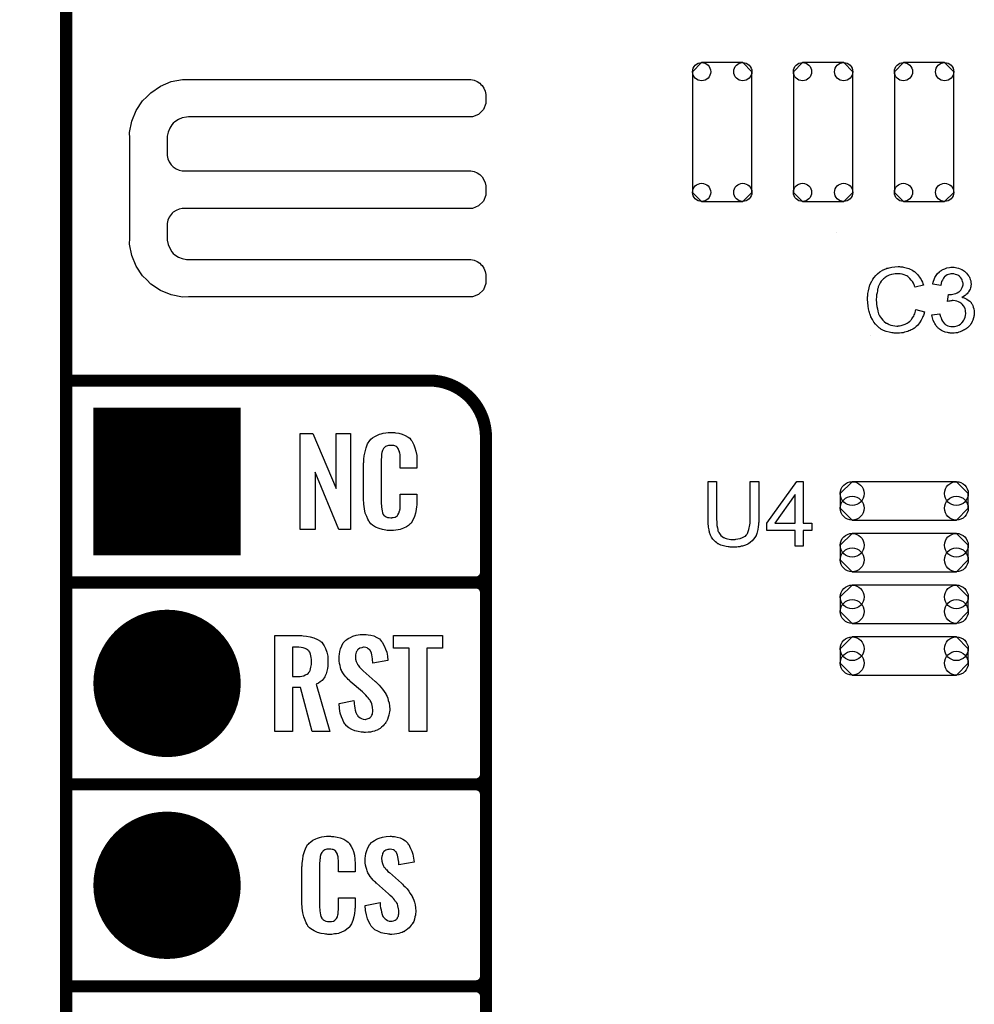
# Model space of a CAD drawing. Extents: x -0.07 to 0.95, y -0.15 to 2.1.
# Tile 6 of 17: x -0.07 to 0.4, y 0.44 to 0.93. Entities that reach past the tile are written whole.
import ezdxf

# ---------------------------------------------------------------- set-up
doc = ezdxf.new("R2010")
doc.units = 0
doc.layers.get('0').update_dxf_attribs({"linetype": 'CONTINUOUS'})
for name, color, linetype in [('gko', 6, 'CONTINUOUS'), ('gto', 2, 'CONTINUOUS'), ('gts', 1, 'CONTINUOUS')]:
    doc.layers.add(name, color=color, linetype=linetype)

# ---------------------------------------------------------------- blocks, each defined once
blk = doc.blocks.new('D32')
at = {"const_width": 0.003}
blk.add_lwpolyline([(-0.0015, 0, 1), (0.0015, 0, 1)], format="xyb", close=True, dxfattribs=at)
blk = doc.blocks.new('D71')
blk.add_lwpolyline([(0.0258, 0.0095), (-0.0258, 0.0095), (-0.0317, 0.0036), (-0.0317, -0.0036), (-0.0258, -0.0095), (0.0258, -0.0095), (0.0317, -0.0036), (0.0317, 0.0036)], close=True)
for centre in [(-0.0258, 0.0036), (0.0258, 0.0036), (-0.0258, -0.0036), (0.0258, -0.0036)]:
    blk.add_circle(centre, 0.0059)
blk = doc.blocks.new('D72')
blk.add_lwpolyline([(0.0147, -0.0299), (0.0147, 0.0299), (0.0102, 0.0344), (-0.0102, 0.0344), (-0.0147, 0.0299), (-0.0147, -0.0299), (-0.0102, -0.0344), (0.0102, -0.0344)], close=True)
for centre in [(-0.0102, 0.0299), (0.0102, 0.0299), (-0.0102, -0.0299), (0.0102, -0.0299)]:
    blk.add_circle(centre, 0.0045)
blk = doc.blocks.new('D39')
at = {"const_width": 0.0365}
blk.add_lwpolyline([(-0.01825, 0, 1), (0.01825, 0, 1)], format="xyb", close=True, dxfattribs=at)
blk = doc.blocks.new('D40')
at = {"const_width": 0.073}
blk.add_lwpolyline([(-0.0365, 0), (0.0365, 0)], dxfattribs=at)

msp = doc.modelspace()

# ---------------------------------------------------------------- linework, layer by layer
at = {"layer": 'gko', "color": 6, "const_width": 0.006}
msp.add_lwpolyline([(-0.05, -0.15), (-0.05, 2.01)], dxfattribs=at)
at = {"layer": 'gto', "color": 2}
for points in [[(0.1567, 0.8842), (0.1543, 0.8818), (0.1513, 0.8806), (0.1496, 0.8806), (0.1496, 0.8806), (0.0106, 0.8806), (0.0096, 0.8805), (0.0075, 0.8801), (0.0056, 0.8793), (0.0039, 0.8782), (0.0031, 0.8775), (0.0024, 0.8767), (0.0013, 0.875), (0.0005, 0.8731), (0.0001, 0.8711), (0.0001, 0.87), (0.0001, 0.8622), (0.0001, 0.8614), (0.0004, 0.8598), (0.001, 0.8583), (0.002, 0.8569), (0.0025, 0.8563), (0.0025, 0.8563), (0.0031, 0.8558), (0.0045, 0.8549), (0.006, 0.8542), (0.0075, 0.8539), (0.0084, 0.8539), (0.1496, 0.8539), (0.1505, 0.8539), (0.1521, 0.8536), (0.1536, 0.8529), (0.1549, 0.852), (0.1555, 0.8515), (0.1561, 0.8509), (0.157, 0.8495), (0.1576, 0.848), (0.1579, 0.8464), (0.1579, 0.8456), (0.1579, 0.8456), (0.1579, 0.8436), (0.1579, 0.8419), (0.1567, 0.8389), (0.1543, 0.8366), (0.1513, 0.8353), (0.1496, 0.8353), (0.1496, 0.8353), (0.0084, 0.8353), (0.0075, 0.8353), (0.006, 0.8349), (0.0045, 0.8343), (0.0031, 0.8334), (0.0025, 0.8329), (0.0025, 0.8329), (0.002, 0.8323), (0.001, 0.8309), (0.0004, 0.8294), (0.0001, 0.8278), (0.0001, 0.827), (0.0001, 0.8205), (0.0001, 0.8195), (0.0005, 0.8174), (0.0013, 0.8155), (0.0024, 0.8138), (0.0031, 0.813), (0.0039, 0.8123), (0.0056, 0.8112), (0.0075, 0.8104), (0.0096, 0.81), (0.0106, 0.81), (0.0106, 0.81), (0.1496, 0.81), (0.1505, 0.81), (0.1521, 0.8096), (0.1536, 0.809), (0.1549, 0.8081), (0.1555, 0.8075), (0.1555, 0.8075), (0.1561, 0.807), (0.157, 0.8056), (0.1576, 0.8041), (0.1579, 0.8025), (0.1579, 0.8017), (0.1579, 0.8017), (0.1579, 0.7997), (0.1579, 0.798), (0.1567, 0.795), (0.1543, 0.7926), (0.1513, 0.7914), (0.1496, 0.7914), (0.0106, 0.7914), (0.0077, 0.7913), (0.0021, 0.7924), (-0.0032, 0.7946), (-0.008, 0.7978), (-0.01, 0.7999), (-0.01, 0.7999), (-0.0121, 0.8019), (-0.0153, 0.8067), (-0.0175, 0.812), (-0.0186, 0.8176), (-0.0185, 0.8205), (-0.0185, 0.8205), (-0.0185, 0.87), (-0.0186, 0.8729), (-0.0175, 0.8785), (-0.0153, 0.8838), (-0.0121, 0.8885), (-0.01, 0.8905), (-0.01, 0.8905), (-0.008, 0.8926), (-0.0032, 0.8959), (0.0021, 0.8981), (0.0077, 0.8992), (0.0106, 0.8992), (0.0106, 0.8992), (0.0106, 0.8991), (0.1496, 0.8991), (0.1505, 0.8991), (0.1521, 0.8988), (0.1536, 0.8982), (0.1549, 0.8973), (0.1555, 0.8967), (0.1555, 0.8967), (0.1555, 0.8967), (0.1561, 0.8961), (0.157, 0.8948), (0.1576, 0.8933), (0.1579, 0.8917), (0.1579, 0.8909), (0.1579, 0.8909), (0.1579, 0.8872), (0.1567, 0.8842)], [(0.3314, 0.8235), (0.3314, 0.8235), (0.3314, 0.8235), (0.3314, 0.8235)], [(0.3628, 0.8065), (0.3633, 0.8064), (0.3638, 0.8064), (0.3643, 0.8063), (0.3649, 0.8062), (0.3661, 0.8059), (0.3675, 0.8055), (0.3682, 0.8052), (0.3689, 0.8049), (0.3695, 0.8045), (0.3701, 0.8041), (0.3702, 0.804), (0.3703, 0.804), (0.3705, 0.8038), (0.3707, 0.8036), (0.3709, 0.8034), (0.3713, 0.8031), (0.3716, 0.8027), (0.3719, 0.8023), (0.3723, 0.8019), (0.3727, 0.8013), (0.3731, 0.8008), (0.3735, 0.8001), (0.3738, 0.7995), (0.3742, 0.7988), (0.3744, 0.798), (0.3747, 0.7972), (0.3706, 0.7962), (0.3706, 0.7963), (0.3705, 0.7964), (0.3704, 0.7965), (0.3703, 0.7968), (0.3702, 0.7971), (0.3701, 0.7974), (0.3697, 0.7982), (0.3693, 0.799), (0.3687, 0.7998), (0.368, 0.8006), (0.3673, 0.8013), (0.3672, 0.8014), (0.3669, 0.8016), (0.3665, 0.8018), (0.3659, 0.8021), (0.3651, 0.8024), (0.3642, 0.8027), (0.3631, 0.8029), (0.362, 0.8029), (0.3616, 0.8029), (0.3614, 0.8029), (0.361, 0.8029), (0.3607, 0.8028), (0.3598, 0.8027), (0.3588, 0.8025), (0.3578, 0.8022), (0.3567, 0.8017), (0.3558, 0.8011), (0.3557, 0.8011), (0.3557, 0.801), (0.3554, 0.8008), (0.3549, 0.8004), (0.3544, 0.7999), (0.3538, 0.7992), (0.3533, 0.7984), (0.3528, 0.7974), (0.3523, 0.7964), (0.3523, 0.7963), (0.3523, 0.7962), (0.3522, 0.7961), (0.3522, 0.7959), (0.3521, 0.7956), (0.352, 0.7953), (0.3519, 0.7945), (0.3517, 0.7935), (0.3515, 0.7925), (0.3514, 0.7914), (0.3513, 0.7902), (0.3513, 0.7902), (0.3513, 0.79), (0.3513, 0.7898), (0.3513, 0.7895), (0.3514, 0.7892), (0.3514, 0.7888), (0.3514, 0.7883), (0.3515, 0.7878), (0.3516, 0.7867), (0.3519, 0.7855), (0.3521, 0.7843), (0.3525, 0.7831), (0.3525, 0.7831), (0.3525, 0.783), (0.3526, 0.7828), (0.3527, 0.7826), (0.353, 0.782), (0.3534, 0.7814), (0.3539, 0.7807), (0.3546, 0.7799), (0.3553, 0.7792), (0.3562, 0.7785), (0.3562, 0.7785), (0.3563, 0.7785), (0.3565, 0.7784), (0.3567, 0.7783), (0.3569, 0.7782), (0.3572, 0.7781), (0.3578, 0.7778), (0.3586, 0.7775), (0.3596, 0.7773), (0.3606, 0.7771), (0.3616, 0.777), (0.362, 0.777), (0.3622, 0.7771), (0.3626, 0.7771), (0.3629, 0.7771), (0.3637, 0.7773), (0.3647, 0.7776), (0.3657, 0.7779), (0.3667, 0.7784), (0.3672, 0.7787), (0.3677, 0.7791), (0.3677, 0.7791), (0.3677, 0.7792), (0.3679, 0.7793), (0.3681, 0.7795), (0.3683, 0.7797), (0.3685, 0.78), (0.3688, 0.7802), (0.369, 0.7806), (0.3693, 0.781), (0.3696, 0.7815), (0.3699, 0.7819), (0.3701, 0.7825), (0.3704, 0.7831), (0.3706, 0.7837), (0.3708, 0.7844), (0.371, 0.7852), (0.3753, 0.7841), (0.3753, 0.7841), (0.3752, 0.7839), (0.3751, 0.7836), (0.375, 0.7832), (0.3749, 0.7828), (0.3747, 0.7823), (0.3744, 0.7818), (0.3742, 0.7812), (0.3735, 0.7799), (0.3727, 0.7786), (0.3722, 0.7779), (0.3717, 0.7773), (0.3711, 0.7767), (0.3705, 0.7762), (0.3704, 0.7761), (0.3703, 0.776), (0.3701, 0.7759), (0.3699, 0.7758), (0.3695, 0.7755), (0.3691, 0.7753), (0.3686, 0.7751), (0.3681, 0.7748), (0.3675, 0.7746), (0.3669, 0.7743), (0.3662, 0.7741), (0.3654, 0.7739), (0.3646, 0.7737), (0.3638, 0.7736), (0.3629, 0.7735), (0.362, 0.7734), (0.3615, 0.7734), (0.3611, 0.7735), (0.3607, 0.7735), (0.3602, 0.7735), (0.3597, 0.7736), (0.359, 0.7737), (0.3577, 0.774), (0.3563, 0.7743), (0.3549, 0.7748), (0.3543, 0.7752), (0.3536, 0.7755), (0.3536, 0.7756), (0.3535, 0.7756), (0.3533, 0.7758), (0.3531, 0.7759), (0.3528, 0.7761), (0.3525, 0.7764), (0.3521, 0.7767), (0.3518, 0.7771), (0.3514, 0.7775), (0.351, 0.7779), (0.3501, 0.779), (0.3494, 0.7802), (0.3487, 0.7816), (0.3487, 0.7817), (0.3486, 0.7818), (0.3485, 0.782), (0.3484, 0.7823), (0.3483, 0.7827), (0.3482, 0.7831), (0.348, 0.7837), (0.3478, 0.7842), (0.3477, 0.7848), (0.3475, 0.7855), (0.3473, 0.7869), (0.3471, 0.7886), (0.347, 0.7902), (0.347, 0.7903), (0.347, 0.7904), (0.347, 0.7907), (0.347, 0.791), (0.347, 0.7915), (0.3471, 0.792), (0.3471, 0.7926), (0.3472, 0.7932), (0.3475, 0.7945), (0.3478, 0.796), (0.3482, 0.7975), (0.3489, 0.7989), (0.3489, 0.7989), (0.349, 0.7991), (0.3491, 0.7993), (0.3493, 0.7995), (0.3494, 0.7998), (0.3497, 0.8002), (0.3503, 0.801), (0.3511, 0.802), (0.352, 0.8029), (0.3531, 0.8038), (0.3543, 0.8046), (0.3543, 0.8046), (0.3545, 0.8047), (0.3547, 0.8048), (0.3549, 0.8049), (0.3553, 0.805), (0.3556, 0.8052), (0.3561, 0.8054), (0.3566, 0.8056), (0.3572, 0.8057), (0.3578, 0.8059), (0.3591, 0.8062), (0.3605, 0.8064), (0.3621, 0.8065), (0.3625, 0.8065), (0.3628, 0.8065)], [(0.3899, 0.8061), (0.3905, 0.806), (0.3912, 0.8058), (0.392, 0.8056), (0.3929, 0.8053), (0.3937, 0.805), (0.3938, 0.805), (0.3938, 0.8049), (0.3941, 0.8048), (0.3945, 0.8045), (0.395, 0.8042), (0.3955, 0.8037), (0.3961, 0.8032), (0.3966, 0.8026), (0.3971, 0.8019), (0.3971, 0.8018), (0.3973, 0.8016), (0.3975, 0.8012), (0.3977, 0.8007), (0.3979, 0.8001), (0.3981, 0.7994), (0.3982, 0.7986), (0.3983, 0.7978), (0.3983, 0.7977), (0.3983, 0.7974), (0.3982, 0.7971), (0.3981, 0.7965), (0.398, 0.7959), (0.3978, 0.7953), (0.3975, 0.7947), (0.3971, 0.794), (0.3971, 0.7939), (0.3969, 0.7937), (0.3967, 0.7934), (0.3963, 0.793), (0.3958, 0.7926), (0.3953, 0.7922), (0.3946, 0.7917), (0.3938, 0.7913), (0.3939, 0.7913), (0.394, 0.7913), (0.3941, 0.7912), (0.3943, 0.7912), (0.3948, 0.791), (0.3955, 0.7907), (0.3962, 0.7904), (0.3969, 0.7899), (0.3976, 0.7893), (0.3983, 0.7886), (0.3983, 0.7885), (0.3985, 0.7882), (0.3988, 0.7878), (0.3991, 0.7872), (0.3993, 0.7864), (0.3996, 0.7855), (0.3998, 0.7845), (0.3999, 0.7834), (0.3999, 0.7834), (0.3999, 0.7832), (0.3999, 0.783), (0.3998, 0.7827), (0.3998, 0.7824), (0.3997, 0.7819), (0.3996, 0.7815), (0.3995, 0.781), (0.3991, 0.7799), (0.3988, 0.7793), (0.3986, 0.7787), (0.3982, 0.7781), (0.3978, 0.7775), (0.3973, 0.7769), (0.3968, 0.7764), (0.3967, 0.7763), (0.3966, 0.7762), (0.3964, 0.7761), (0.3962, 0.7759), (0.3959, 0.7757), (0.3956, 0.7754), (0.3951, 0.7752), (0.3946, 0.7749), (0.3941, 0.7746), (0.3935, 0.7744), (0.3929, 0.7741), (0.3922, 0.7739), (0.3915, 0.7737), (0.3907, 0.7736), (0.3899, 0.7735), (0.389, 0.7734), (0.3886, 0.7734), (0.3883, 0.7735), (0.388, 0.7735), (0.3876, 0.7736), (0.3871, 0.7737), (0.3866, 0.7738), (0.3855, 0.774), (0.3843, 0.7745), (0.3837, 0.7748), (0.3832, 0.7751), (0.3826, 0.7755), (0.3821, 0.7759), (0.382, 0.776), (0.3819, 0.7761), (0.3818, 0.7762), (0.3817, 0.7764), (0.3814, 0.7766), (0.3812, 0.777), (0.3809, 0.7773), (0.3806, 0.7777), (0.3804, 0.7782), (0.3801, 0.7786), (0.3796, 0.7797), (0.3792, 0.781), (0.379, 0.7817), (0.3789, 0.7825), (0.3829, 0.783), (0.3829, 0.7829), (0.3829, 0.7828), (0.3829, 0.7826), (0.383, 0.7824), (0.383, 0.7821), (0.3831, 0.7818), (0.3834, 0.7811), (0.3837, 0.7803), (0.3841, 0.7795), (0.3846, 0.7788), (0.3851, 0.7781), (0.3852, 0.7781), (0.3854, 0.7779), (0.3858, 0.7776), (0.3862, 0.7774), (0.3868, 0.7771), (0.3875, 0.7769), (0.3883, 0.7767), (0.3891, 0.7767), (0.3894, 0.7767), (0.3896, 0.7767), (0.3901, 0.7768), (0.3907, 0.7769), (0.3914, 0.7771), (0.3922, 0.7775), (0.393, 0.7779), (0.3938, 0.7786), (0.3938, 0.7787), (0.3941, 0.7789), (0.3944, 0.7794), (0.3947, 0.7799), (0.3951, 0.7806), (0.3954, 0.7814), (0.3956, 0.7823), (0.3957, 0.7833), (0.3957, 0.7834), (0.3957, 0.7835), (0.3957, 0.7836), (0.3956, 0.7838), (0.3956, 0.7843), (0.3955, 0.7849), (0.3953, 0.7856), (0.395, 0.7864), (0.3945, 0.7871), (0.3939, 0.7878), (0.3938, 0.7879), (0.3936, 0.7881), (0.3932, 0.7884), (0.3927, 0.7887), (0.392, 0.789), (0.3913, 0.7893), (0.3904, 0.7895), (0.3894, 0.7896), (0.389, 0.7896), (0.3887, 0.7895), (0.3883, 0.7895), (0.3878, 0.7894), (0.3872, 0.7893), (0.3866, 0.7892), (0.3871, 0.7926), (0.3873, 0.7926), (0.3875, 0.7926), (0.3881, 0.7926), (0.3886, 0.7927), (0.3892, 0.7928), (0.3899, 0.7929), (0.3907, 0.7931), (0.3914, 0.7934), (0.3922, 0.7939), (0.3923, 0.7939), (0.3923, 0.7939), (0.3926, 0.7941), (0.3929, 0.7944), (0.3932, 0.7948), (0.3936, 0.7954), (0.3939, 0.7961), (0.3942, 0.7969), (0.3943, 0.7974), (0.3943, 0.7979), (0.3943, 0.7979), (0.3943, 0.798), (0.3943, 0.7983), (0.3942, 0.7986), (0.3941, 0.7991), (0.3939, 0.7997), (0.3937, 0.8003), (0.3933, 0.8009), (0.3928, 0.8014), (0.3927, 0.8015), (0.3925, 0.8017), (0.3922, 0.8019), (0.3918, 0.8022), (0.3912, 0.8024), (0.3906, 0.8026), (0.3898, 0.8028), (0.389, 0.8029), (0.3886, 0.8029), (0.3882, 0.8028), (0.3877, 0.8027), (0.3871, 0.8025), (0.3865, 0.8023), (0.3858, 0.8019), (0.3852, 0.8014), (0.3852, 0.8014), (0.385, 0.8012), (0.3847, 0.8008), (0.3844, 0.8004), (0.3841, 0.7998), (0.3837, 0.799), (0.3835, 0.7982), (0.3833, 0.7971), (0.3793, 0.7978), (0.3793, 0.7979), (0.3794, 0.798), (0.3794, 0.7982), (0.3795, 0.7985), (0.3796, 0.7988), (0.3797, 0.7992), (0.38, 0.8001), (0.3804, 0.8011), (0.381, 0.8021), (0.3817, 0.8031), (0.3826, 0.8039), (0.3826, 0.804), (0.3827, 0.804), (0.3829, 0.8041), (0.383, 0.8043), (0.3833, 0.8044), (0.3836, 0.8046), (0.3839, 0.8048), (0.3843, 0.805), (0.3853, 0.8054), (0.3863, 0.8058), (0.3876, 0.806), (0.3882, 0.8061), (0.3894, 0.8061), (0.3899, 0.8061)], [(0.3486, 0.7721), (0.3486, 0.7721), (0.3486, 0.7721), (0.3486, 0.7721)], [(0.0908, 0.6762), (0.0851, 0.6762), (0.0734, 0.7046), (0.0734, 0.6762), (0.066, 0.6762), (0.066, 0.7238), (0.0722, 0.7238), (0.0837, 0.6966), (0.0837, 0.7238), (0.0908, 0.7238), (0.0908, 0.6762)], [(0.112, 0.7242), (0.1126, 0.7242), (0.1132, 0.7241), (0.1148, 0.7239), (0.1164, 0.7235), (0.118, 0.7228), (0.1195, 0.7219), (0.1203, 0.7214), (0.1208, 0.7207), (0.1209, 0.7205), (0.1213, 0.7201), (0.1217, 0.7192), (0.1223, 0.7181), (0.1228, 0.7167), (0.1233, 0.715), (0.1237, 0.7129), (0.1238, 0.7106), (0.1238, 0.7066), (0.1154, 0.7066), (0.1154, 0.7107), (0.1154, 0.7108), (0.1154, 0.7111), (0.1154, 0.7116), (0.1154, 0.7121), (0.1154, 0.7134), (0.1153, 0.7141), (0.1152, 0.7146), (0.1152, 0.7147), (0.1151, 0.7149), (0.1149, 0.7154), (0.1145, 0.7163), (0.114, 0.717), (0.1138, 0.7172), (0.1136, 0.7173), (0.1132, 0.7175), (0.1129, 0.7177), (0.1123, 0.7178), (0.1116, 0.7179), (0.1105, 0.7179), (0.1102, 0.7179), (0.1097, 0.7179), (0.1087, 0.7175), (0.1082, 0.7173), (0.1078, 0.7169), (0.1076, 0.7167), (0.1072, 0.7163), (0.1067, 0.7154), (0.1064, 0.7143), (0.1064, 0.7142), (0.1064, 0.7141), (0.1063, 0.7137), (0.1063, 0.7132), (0.1062, 0.7127), (0.1062, 0.7119), (0.1061, 0.7111), (0.1061, 0.7102), (0.1061, 0.6895), (0.1061, 0.6894), (0.1061, 0.6889), (0.1062, 0.6882), (0.1062, 0.6873), (0.1066, 0.6854), (0.1067, 0.6845), (0.1071, 0.6837), (0.1072, 0.6836), (0.1073, 0.6834), (0.1076, 0.6832), (0.108, 0.6829), (0.1085, 0.6825), (0.1092, 0.6822), (0.11, 0.6821), (0.1109, 0.682), (0.1113, 0.682), (0.1116, 0.6821), (0.112, 0.6821), (0.113, 0.6823), (0.1135, 0.6826), (0.1139, 0.6829), (0.114, 0.6829), (0.1141, 0.6831), (0.1144, 0.6835), (0.1149, 0.6844), (0.1152, 0.6854), (0.1152, 0.6855), (0.1153, 0.6857), (0.1153, 0.686), (0.1154, 0.6865), (0.1154, 0.687), (0.1154, 0.6878), (0.1154, 0.6886), (0.1154, 0.6895), (0.1154, 0.6938), (0.1238, 0.6938), (0.1238, 0.69), (0.1238, 0.6899), (0.1238, 0.6897), (0.1238, 0.6894), (0.1238, 0.6889), (0.1237, 0.6883), (0.1236, 0.6876), (0.1234, 0.6861), (0.123, 0.6844), (0.1226, 0.6826), (0.1218, 0.6809), (0.1209, 0.6794), (0.1208, 0.6792), (0.1203, 0.6788), (0.1196, 0.6782), (0.1186, 0.6775), (0.1172, 0.6769), (0.1154, 0.6762), (0.1145, 0.676), (0.1134, 0.6759), (0.1122, 0.6757), (0.1102, 0.6757), (0.1097, 0.6758), (0.1091, 0.6758), (0.1084, 0.6759), (0.1068, 0.6762), (0.1051, 0.6767), (0.1033, 0.6774), (0.1018, 0.6784), (0.101, 0.679), (0.1004, 0.6797), (0.1004, 0.6798), (0.1003, 0.6799), (0.1001, 0.6802), (0.0999, 0.6805), (0.0994, 0.6814), (0.0989, 0.6827), (0.0982, 0.6844), (0.0978, 0.6864), (0.0974, 0.6887), (0.0973, 0.6914), (0.0973, 0.7083), (0.0973, 0.7084), (0.0973, 0.7087), (0.0973, 0.7091), (0.0974, 0.7096), (0.0974, 0.7103), (0.0975, 0.711), (0.0977, 0.7128), (0.0981, 0.7147), (0.0986, 0.7167), (0.0993, 0.7186), (0.1004, 0.7203), (0.1004, 0.7204), (0.1006, 0.7204), (0.1009, 0.7209), (0.1018, 0.7216), (0.1029, 0.7223), (0.1042, 0.723), (0.1052, 0.7234), (0.1061, 0.7237), (0.1071, 0.724), (0.1083, 0.7241), (0.1095, 0.7243), (0.1116, 0.7243), (0.112, 0.7242)], [(0.2931, 0.6815), (0.2931, 0.6814), (0.2931, 0.6813), (0.2931, 0.681), (0.2931, 0.6807), (0.2931, 0.6803), (0.2931, 0.6798), (0.293, 0.6793), (0.293, 0.6787), (0.2929, 0.6775), (0.2927, 0.6762), (0.2924, 0.6749), (0.2922, 0.6743), (0.292, 0.6738), (0.292, 0.6737), (0.292, 0.6736), (0.2919, 0.6735), (0.2918, 0.6733), (0.2915, 0.6728), (0.2911, 0.6722), (0.2905, 0.6714), (0.2899, 0.6707), (0.2891, 0.6699), (0.2881, 0.6692), (0.288, 0.6692), (0.2879, 0.6691), (0.2878, 0.6691), (0.2875, 0.6689), (0.2873, 0.6688), (0.2869, 0.6686), (0.2865, 0.6685), (0.2861, 0.6683), (0.2856, 0.6681), (0.285, 0.668), (0.2844, 0.6679), (0.2837, 0.6677), (0.283, 0.6676), (0.2823, 0.6675), (0.2806, 0.6674), (0.2802, 0.6674), (0.2799, 0.6675), (0.2795, 0.6675), (0.279, 0.6675), (0.2785, 0.6676), (0.278, 0.6676), (0.2769, 0.6678), (0.2756, 0.6681), (0.2744, 0.6685), (0.2733, 0.669), (0.2732, 0.669), (0.2731, 0.6691), (0.273, 0.6692), (0.2728, 0.6692), (0.2723, 0.6696), (0.2717, 0.6701), (0.271, 0.6708), (0.2704, 0.6715), (0.2697, 0.6724), (0.2692, 0.6735), (0.2692, 0.6735), (0.2692, 0.6736), (0.2691, 0.6738), (0.269, 0.674), (0.2689, 0.6743), (0.2688, 0.6747), (0.2687, 0.6751), (0.2686, 0.6756), (0.2685, 0.6761), (0.2684, 0.6767), (0.2683, 0.6774), (0.2682, 0.6781), (0.2681, 0.6789), (0.268, 0.6797), (0.268, 0.6806), (0.268, 0.6815), (0.268, 0.7), (0.2722, 0.7), (0.2722, 0.6815), (0.2722, 0.6814), (0.2722, 0.6813), (0.2722, 0.6811), (0.2722, 0.6808), (0.2723, 0.6805), (0.2723, 0.6801), (0.2723, 0.6792), (0.2724, 0.6782), (0.2726, 0.6771), (0.2728, 0.6762), (0.2729, 0.6758), (0.273, 0.6753), (0.273, 0.6753), (0.2731, 0.675), (0.2734, 0.6747), (0.2736, 0.6742), (0.274, 0.6738), (0.2744, 0.6733), (0.275, 0.6728), (0.2756, 0.6723), (0.2757, 0.6723), (0.2759, 0.6722), (0.2764, 0.672), (0.2769, 0.6718), (0.2776, 0.6716), (0.2784, 0.6715), (0.2793, 0.6713), (0.2802, 0.6713), (0.2807, 0.6713), (0.281, 0.6713), (0.2814, 0.6713), (0.2818, 0.6714), (0.2828, 0.6716), (0.2839, 0.6718), (0.285, 0.6722), (0.286, 0.6727), (0.2865, 0.673), (0.2869, 0.6734), (0.2869, 0.6734), (0.287, 0.6735), (0.2871, 0.6736), (0.2872, 0.6738), (0.2874, 0.6741), (0.2875, 0.6743), (0.2877, 0.6747), (0.2879, 0.6752), (0.2881, 0.6757), (0.2882, 0.6763), (0.2884, 0.677), (0.2886, 0.6777), (0.2887, 0.6785), (0.2888, 0.6794), (0.2889, 0.6804), (0.2889, 0.6815), (0.2889, 0.7), (0.2931, 0.7), (0.2931, 0.6815)], [(0.3151, 0.6793), (0.3194, 0.6793), (0.3194, 0.6757), (0.3151, 0.6757), (0.3151, 0.668), (0.3112, 0.668), (0.3112, 0.6757), (0.2972, 0.6757), (0.2972, 0.6793), (0.3119, 0.7), (0.3151, 0.7), (0.3151, 0.6793)], [(0.3112, 0.6936), (0.3011, 0.6793), (0.3112, 0.6793), (0.3112, 0.6936)], [(0.0986, 0.6242), (0.0996, 0.6241), (0.101, 0.6239), (0.1024, 0.6235), (0.1039, 0.6228), (0.1052, 0.622), (0.1063, 0.6208), (0.1064, 0.6206), (0.1067, 0.6202), (0.1071, 0.6194), (0.1077, 0.6183), (0.1082, 0.6169), (0.1088, 0.6154), (0.1092, 0.6135), (0.1094, 0.6114), (0.1019, 0.6101), (0.1019, 0.6103), (0.1019, 0.6107), (0.1018, 0.6114), (0.1018, 0.6122), (0.1015, 0.6141), (0.1012, 0.615), (0.1009, 0.6158), (0.1009, 0.6159), (0.1007, 0.6161), (0.1006, 0.6165), (0.1002, 0.6168), (0.0997, 0.6172), (0.0992, 0.6176), (0.0984, 0.6178), (0.0976, 0.6179), (0.0973, 0.6179), (0.0969, 0.6178), (0.0965, 0.6177), (0.0955, 0.6174), (0.0949, 0.617), (0.0944, 0.6166), (0.0944, 0.6166), (0.0943, 0.6165), (0.0941, 0.6162), (0.0939, 0.6158), (0.0937, 0.6154), (0.0935, 0.6148), (0.0934, 0.6142), (0.0933, 0.6134), (0.0933, 0.6133), (0.0933, 0.613), (0.0934, 0.6126), (0.0934, 0.612), (0.0937, 0.6108), (0.0943, 0.6095), (0.0944, 0.6094), (0.0944, 0.6093), (0.0946, 0.609), (0.095, 0.6086), (0.0954, 0.608), (0.0959, 0.6076), (0.0965, 0.6069), (0.0972, 0.6063), (0.1031, 0.601), (0.1033, 0.6009), (0.1037, 0.6005), (0.1042, 0.5999), (0.1051, 0.5992), (0.1059, 0.5982), (0.1067, 0.5971), (0.1076, 0.596), (0.1083, 0.5948), (0.1084, 0.5946), (0.1086, 0.5943), (0.109, 0.5935), (0.1093, 0.5927), (0.1096, 0.5916), (0.11, 0.5903), (0.1102, 0.5888), (0.1103, 0.5872), (0.1103, 0.5871), (0.1103, 0.5867), (0.1102, 0.586), (0.1101, 0.5852), (0.1099, 0.5843), (0.1096, 0.5833), (0.1092, 0.5821), (0.1087, 0.5811), (0.1086, 0.581), (0.1084, 0.5807), (0.108, 0.5802), (0.1076, 0.5796), (0.107, 0.579), (0.1063, 0.5784), (0.1055, 0.5777), (0.1045, 0.5771), (0.1044, 0.577), (0.1041, 0.5769), (0.1035, 0.5766), (0.1028, 0.5764), (0.1018, 0.5761), (0.1008, 0.5759), (0.0996, 0.5758), (0.0983, 0.5757), (0.0977, 0.5757), (0.0973, 0.5758), (0.0968, 0.5758), (0.0961, 0.5759), (0.0947, 0.5761), (0.0931, 0.5765), (0.0915, 0.5772), (0.09, 0.578), (0.0886, 0.5792), (0.0885, 0.5794), (0.0882, 0.5798), (0.0876, 0.5807), (0.087, 0.5819), (0.0864, 0.5834), (0.0858, 0.5853), (0.0854, 0.5875), (0.0852, 0.59), (0.0926, 0.5915), (0.0926, 0.5914), (0.0926, 0.5913), (0.0927, 0.5907), (0.0927, 0.5899), (0.0929, 0.5889), (0.0931, 0.5878), (0.0932, 0.5867), (0.0936, 0.5856), (0.094, 0.5846), (0.0941, 0.5845), (0.0943, 0.5842), (0.0945, 0.5838), (0.095, 0.5834), (0.0956, 0.583), (0.0963, 0.5826), (0.0971, 0.5823), (0.0981, 0.5822), (0.0983, 0.5822), (0.0987, 0.5823), (0.0992, 0.5824), (0.1001, 0.5828), (0.1006, 0.5831), (0.1009, 0.5834), (0.101, 0.5835), (0.1011, 0.5836), (0.1013, 0.5839), (0.1015, 0.5843), (0.1017, 0.5847), (0.1018, 0.5853), (0.1019, 0.5859), (0.1019, 0.5867), (0.1019, 0.5868), (0.1019, 0.5871), (0.1018, 0.5877), (0.1018, 0.5883), (0.1014, 0.5899), (0.1011, 0.5907), (0.1006, 0.5915), (0.1006, 0.5916), (0.1005, 0.5919), (0.1001, 0.5922), (0.0997, 0.5928), (0.0992, 0.5934), (0.0985, 0.5942), (0.0977, 0.595), (0.0968, 0.5958), (0.0907, 0.601), (0.0907, 0.6011), (0.0903, 0.6015), (0.0898, 0.6019), (0.0892, 0.6026), (0.0885, 0.6033), (0.0878, 0.6043), (0.0871, 0.6052), (0.0866, 0.6061), (0.0865, 0.6062), (0.0864, 0.6066), (0.0861, 0.6071), (0.0859, 0.6079), (0.0857, 0.6088), (0.0854, 0.6099), (0.0853, 0.6112), (0.0852, 0.6126), (0.0852, 0.6127), (0.0852, 0.6129), (0.0852, 0.6131), (0.0853, 0.6135), (0.0854, 0.6145), (0.0856, 0.6158), (0.086, 0.6172), (0.0866, 0.6186), (0.0873, 0.6201), (0.0884, 0.6213), (0.0886, 0.6214), (0.0891, 0.6217), (0.0898, 0.6222), (0.0908, 0.6228), (0.0921, 0.6234), (0.0937, 0.6239), (0.0956, 0.6242), (0.0976, 0.6243), (0.0981, 0.6243), (0.0986, 0.6242)], [(0.0667, 0.6237), (0.0674, 0.6236), (0.0691, 0.6234), (0.0709, 0.623), (0.0727, 0.6226), (0.0745, 0.6218), (0.076, 0.6209), (0.0762, 0.6208), (0.0766, 0.6204), (0.0772, 0.6196), (0.0779, 0.6186), (0.0785, 0.6173), (0.0792, 0.6155), (0.0796, 0.6135), (0.0797, 0.6124), (0.0797, 0.6111), (0.0797, 0.611), (0.0797, 0.6109), (0.0797, 0.6104), (0.0796, 0.6095), (0.0796, 0.6085), (0.0795, 0.6073), (0.0792, 0.6061), (0.0789, 0.6048), (0.0784, 0.6037), (0.0784, 0.6036), (0.0782, 0.6032), (0.0779, 0.6028), (0.0774, 0.6021), (0.0768, 0.6015), (0.0759, 0.6008), (0.075, 0.6002), (0.0739, 0.5996), (0.0806, 0.5762), (0.0719, 0.5762), (0.0661, 0.598), (0.0621, 0.598), (0.0621, 0.5762), (0.0534, 0.5762), (0.0534, 0.6238), (0.066, 0.6238), (0.0667, 0.6237)], [(0.1364, 0.6174), (0.1287, 0.6174), (0.1287, 0.5762), (0.12, 0.5762), (0.12, 0.6174), (0.1121, 0.6174), (0.1121, 0.6238), (0.1364, 0.6238), (0.1364, 0.6174)], [(0.0653, 0.6179), (0.0621, 0.6179), (0.0621, 0.6034), (0.0654, 0.6034), (0.066, 0.6035), (0.0668, 0.6036), (0.0677, 0.6038), (0.0685, 0.6042), (0.0694, 0.6045), (0.07, 0.6051), (0.0701, 0.6052), (0.0703, 0.6055), (0.0705, 0.6058), (0.0709, 0.6064), (0.0711, 0.6072), (0.0713, 0.6081), (0.0715, 0.6093), (0.0716, 0.6106), (0.0716, 0.6108), (0.0716, 0.6113), (0.0715, 0.6119), (0.0714, 0.6128), (0.0712, 0.6136), (0.071, 0.6145), (0.0707, 0.6154), (0.0702, 0.6161), (0.0701, 0.6162), (0.0699, 0.6164), (0.0696, 0.6166), (0.0691, 0.617), (0.0685, 0.6173), (0.0675, 0.6176), (0.0665, 0.6178), (0.0653, 0.6179)], [(0.0815, 0.5242), (0.0821, 0.5242), (0.0827, 0.5241), (0.0843, 0.5239), (0.0858, 0.5235), (0.0875, 0.5228), (0.089, 0.5219), (0.0897, 0.5214), (0.0903, 0.5207), (0.0904, 0.5205), (0.0907, 0.5201), (0.0912, 0.5192), (0.0918, 0.5181), (0.0923, 0.5167), (0.0928, 0.515), (0.0931, 0.513), (0.0932, 0.5106), (0.0932, 0.5066), (0.0849, 0.5066), (0.0849, 0.5107), (0.0849, 0.5108), (0.0849, 0.5111), (0.0849, 0.5116), (0.0849, 0.5121), (0.0848, 0.5134), (0.0847, 0.5141), (0.0846, 0.5146), (0.0846, 0.5147), (0.0845, 0.5149), (0.0844, 0.5154), (0.084, 0.5163), (0.0834, 0.517), (0.0833, 0.5172), (0.0831, 0.5173), (0.0827, 0.5175), (0.0823, 0.5177), (0.0818, 0.5178), (0.0811, 0.5179), (0.08, 0.5179), (0.0796, 0.5179), (0.0792, 0.5179), (0.0782, 0.5175), (0.0777, 0.5173), (0.0772, 0.5169), (0.0771, 0.5167), (0.0767, 0.5163), (0.0762, 0.5154), (0.0759, 0.5143), (0.0759, 0.5142), (0.0759, 0.5141), (0.0758, 0.5137), (0.0758, 0.5132), (0.0757, 0.5127), (0.0757, 0.5119), (0.0756, 0.5111), (0.0756, 0.5102), (0.0756, 0.4895), (0.0756, 0.4894), (0.0756, 0.4889), (0.0757, 0.4882), (0.0757, 0.4873), (0.076, 0.4854), (0.0762, 0.4845), (0.0766, 0.4837), (0.0767, 0.4836), (0.0768, 0.4834), (0.0771, 0.4832), (0.0774, 0.4829), (0.078, 0.4825), (0.0786, 0.4822), (0.0795, 0.4821), (0.0804, 0.482), (0.0808, 0.482), (0.0811, 0.4821), (0.0815, 0.4821), (0.0825, 0.4823), (0.083, 0.4826), (0.0833, 0.4829), (0.0834, 0.4829), (0.0835, 0.4831), (0.0839, 0.4835), (0.0844, 0.4844), (0.0846, 0.4854), (0.0846, 0.4855), (0.0847, 0.4857), (0.0847, 0.486), (0.0848, 0.4865), (0.0848, 0.487), (0.0849, 0.4878), (0.0849, 0.4886), (0.0849, 0.4895), (0.0849, 0.4938), (0.0932, 0.4938), (0.0932, 0.49), (0.0932, 0.4899), (0.0932, 0.4897), (0.0932, 0.4894), (0.0932, 0.4889), (0.0931, 0.4883), (0.0931, 0.4876), (0.0929, 0.4861), (0.0925, 0.4844), (0.092, 0.4826), (0.0913, 0.4809), (0.0904, 0.4794), (0.0903, 0.4792), (0.0898, 0.4788), (0.0891, 0.4782), (0.0881, 0.4775), (0.0867, 0.4769), (0.0849, 0.4762), (0.084, 0.476), (0.0829, 0.4759), (0.0817, 0.4757), (0.0796, 0.4757), (0.0792, 0.4758), (0.0785, 0.4758), (0.0779, 0.4759), (0.0763, 0.4762), (0.0746, 0.4767), (0.0728, 0.4774), (0.0712, 0.4784), (0.0705, 0.479), (0.0698, 0.4797), (0.0698, 0.4798), (0.0697, 0.4799), (0.0696, 0.4802), (0.0694, 0.4805), (0.0689, 0.4814), (0.0684, 0.4827), (0.0677, 0.4844), (0.0672, 0.4864), (0.0669, 0.4887), (0.0668, 0.4914), (0.0668, 0.5083), (0.0668, 0.5084), (0.0668, 0.5087), (0.0668, 0.5091), (0.0669, 0.5096), (0.0669, 0.5103), (0.067, 0.511), (0.0672, 0.5128), (0.0675, 0.5147), (0.0681, 0.5167), (0.0688, 0.5186), (0.0698, 0.5203), (0.0698, 0.5203), (0.07, 0.5204), (0.0704, 0.5209), (0.0712, 0.5216), (0.0723, 0.5223), (0.0737, 0.523), (0.0746, 0.5234), (0.0756, 0.5237), (0.0766, 0.524), (0.0778, 0.5241), (0.079, 0.5243), (0.081, 0.5243), (0.0815, 0.5242)], [(0.1116, 0.5242), (0.1126, 0.5241), (0.114, 0.5239), (0.1154, 0.5235), (0.1168, 0.5228), (0.1181, 0.522), (0.1192, 0.5208), (0.1193, 0.5206), (0.1197, 0.5202), (0.1201, 0.5194), (0.1206, 0.5183), (0.1212, 0.5169), (0.1217, 0.5154), (0.1221, 0.5135), (0.1224, 0.5114), (0.1149, 0.5101), (0.1149, 0.5103), (0.1149, 0.5107), (0.1148, 0.5114), (0.1147, 0.5122), (0.1144, 0.5141), (0.1141, 0.515), (0.1139, 0.5158), (0.1139, 0.5159), (0.1137, 0.5161), (0.1135, 0.5165), (0.1131, 0.5168), (0.1127, 0.5172), (0.1121, 0.5176), (0.1114, 0.5178), (0.1105, 0.5179), (0.1103, 0.5179), (0.1099, 0.5178), (0.1094, 0.5177), (0.1084, 0.5174), (0.1079, 0.517), (0.1074, 0.5167), (0.1074, 0.5166), (0.1072, 0.5165), (0.107, 0.5162), (0.1068, 0.5158), (0.1067, 0.5154), (0.1065, 0.5148), (0.1064, 0.5142), (0.1063, 0.5134), (0.1063, 0.5133), (0.1063, 0.513), (0.1064, 0.5126), (0.1064, 0.512), (0.1067, 0.5108), (0.1072, 0.5095), (0.1073, 0.5094), (0.1074, 0.5092), (0.1076, 0.509), (0.108, 0.5086), (0.1083, 0.508), (0.1089, 0.5076), (0.1094, 0.5069), (0.1102, 0.5063), (0.1161, 0.501), (0.1163, 0.5009), (0.1166, 0.5005), (0.1172, 0.4999), (0.118, 0.4992), (0.1189, 0.4982), (0.1197, 0.4971), (0.1205, 0.496), (0.1213, 0.4948), (0.1214, 0.4946), (0.1215, 0.4943), (0.1219, 0.4935), (0.1223, 0.4927), (0.1226, 0.4916), (0.1229, 0.4903), (0.1231, 0.4888), (0.1232, 0.4872), (0.1232, 0.487), (0.1232, 0.4867), (0.1231, 0.486), (0.123, 0.4852), (0.1228, 0.4843), (0.1226, 0.4833), (0.1222, 0.4821), (0.1216, 0.4811), (0.1215, 0.481), (0.1214, 0.4807), (0.121, 0.4802), (0.1205, 0.4796), (0.12, 0.479), (0.1192, 0.4784), (0.1184, 0.4777), (0.1175, 0.4771), (0.1174, 0.477), (0.117, 0.4769), (0.1165, 0.4766), (0.1157, 0.4764), (0.1148, 0.4761), (0.1138, 0.4759), (0.1126, 0.4758), (0.1113, 0.4757), (0.1106, 0.4757), (0.1103, 0.4758), (0.1097, 0.4758), (0.1091, 0.4759), (0.1077, 0.4761), (0.1061, 0.4765), (0.1044, 0.4772), (0.103, 0.478), (0.1016, 0.4792), (0.1015, 0.4794), (0.1011, 0.4798), (0.1006, 0.4807), (0.1, 0.4819), (0.0993, 0.4834), (0.0988, 0.4853), (0.0983, 0.4875), (0.0981, 0.49), (0.1055, 0.4915), (0.1055, 0.4914), (0.1055, 0.4913), (0.1056, 0.4908), (0.1056, 0.4899), (0.1058, 0.4889), (0.106, 0.4878), (0.1062, 0.4867), (0.1066, 0.4856), (0.1069, 0.4846), (0.107, 0.4845), (0.1072, 0.4842), (0.1075, 0.4838), (0.108, 0.4834), (0.1085, 0.483), (0.1092, 0.4826), (0.1101, 0.4823), (0.111, 0.4822), (0.1113, 0.4822), (0.1116, 0.4823), (0.1121, 0.4824), (0.113, 0.4828), (0.1135, 0.4831), (0.1139, 0.4834), (0.114, 0.4835), (0.1141, 0.4836), (0.1142, 0.4839), (0.1144, 0.4843), (0.1146, 0.4847), (0.1147, 0.4853), (0.1149, 0.4859), (0.1149, 0.4867), (0.1149, 0.4868), (0.1149, 0.4871), (0.1148, 0.4877), (0.1147, 0.4883), (0.1143, 0.4899), (0.1141, 0.4908), (0.1136, 0.4915), (0.1135, 0.4916), (0.1134, 0.4919), (0.113, 0.4922), (0.1127, 0.4928), (0.1121, 0.4934), (0.1115, 0.4942), (0.1106, 0.495), (0.1097, 0.4958), (0.1037, 0.501), (0.1036, 0.5011), (0.1032, 0.5015), (0.1028, 0.5019), (0.1021, 0.5026), (0.1015, 0.5033), (0.1007, 0.5043), (0.1001, 0.5052), (0.0995, 0.5061), (0.0994, 0.5062), (0.0993, 0.5066), (0.0991, 0.5071), (0.0989, 0.5079), (0.0986, 0.5088), (0.0983, 0.5099), (0.0982, 0.5112), (0.0981, 0.5126), (0.0981, 0.5127), (0.0981, 0.5129), (0.0981, 0.5131), (0.0982, 0.5135), (0.0983, 0.5145), (0.0985, 0.5158), (0.099, 0.5172), (0.0995, 0.5186), (0.1003, 0.5201), (0.1014, 0.5213), (0.1016, 0.5214), (0.102, 0.5217), (0.1028, 0.5222), (0.1038, 0.5228), (0.1051, 0.5234), (0.1067, 0.5239), (0.1085, 0.5242), (0.1105, 0.5243), (0.1111, 0.5243), (0.1116, 0.5242)]]:
    msp.add_lwpolyline(points, dxfattribs=at)
at = {"layer": 'gto', "color": 2, "const_width": 0.006}
for points in [[(-0.05, 0.75), (0.13, 0.75)], [(0.158, 0.722), (0.158, 0.722)], [(0.158, 0.722), (0.158, 0.722)], [(0.158, -0.022), (0.158, 0.722)], [(-0.05, 0.65), (0.153, 0.65)], [(-0.05, 0.65), (0.153, 0.65)], [(0.153, 0.65), (0.153, 0.65)], [(0.153, 0.65), (0.153, 0.65)], [(0.158, 0.645), (0.158, 0.645)], [(0.158, 0.645), (0.158, 0.645)], [(0.158, 0.645), (0.158, 0.645)], [(0.158, 0.645), (0.158, 0.645)], [(0.158, 0.555), (0.158, 0.645)], [(-0.05, 0.55), (0.153, 0.55)], [(-0.05, 0.55), (0.153, 0.55)], [(0.153, 0.55), (0.153, 0.55)], [(0.153, 0.55), (0.153, 0.55)], [(0.158, 0.545), (0.158, 0.545)], [(0.158, 0.545), (0.158, 0.545)], [(0.158, 0.545), (0.158, 0.545)], [(0.158, 0.545), (0.158, 0.545)], [(0.158, 0.455), (0.158, 0.545)], [(-0.05, 0.45), (0.153, 0.45)], [(-0.05, 0.45), (0.153, 0.45)], [(0.153, 0.45), (0.153, 0.45)], [(0.153, 0.45), (0.153, 0.45)], [(0.158, 0.445), (0.158, 0.445)], [(0.158, 0.445), (0.158, 0.445)], [(0.158, 0.445), (0.158, 0.445)], [(0.158, 0.445), (0.158, 0.445)], [(0.158, 0.355), (0.158, 0.445)]]:
    msp.add_lwpolyline(points, dxfattribs=at)
for points in [[(0.158, 0.722, 0.414214), (0.13, 0.75)], [(0.153, 0.65, 0.414214), (0.158, 0.655)], [(0.158, 0.645, 0.414214), (0.153, 0.65)], [(0.158, 0.645, 0.414214), (0.153, 0.65)], [(0.153, 0.55, 0.414214), (0.158, 0.555)], [(0.158, 0.545, 0.414214), (0.153, 0.55)], [(0.158, 0.545, 0.414214), (0.153, 0.55)], [(0.153, 0.45, 0.414214), (0.158, 0.455)], [(0.158, 0.445, 0.414214), (0.153, 0.45)], [(0.158, 0.445, 0.414214), (0.153, 0.45)]]:
    msp.add_lwpolyline(points, format="xyb", dxfattribs=at)

# ---------------------------------------------------------------- block references
at = {"layer": 'gto'}
for p in [(-0.05, 0.75), (0.13, 0.75), (0.13, 0.75), (0.158, 0.722), (0.158, 0.722), (0.158, 0.722), (0.158, 0.722), (0.158, 0.655), (-0.05, 0.65), (-0.05, 0.65), (0.153, 0.65), (0.153, 0.65), (0.153, 0.65), (0.153, 0.65), (0.153, 0.65), (0.153, 0.65), (0.153, 0.65), (0.158, 0.645), (0.158, 0.645), (0.158, 0.645), (0.158, 0.645), (0.158, 0.645), (0.158, 0.645), (0.158, 0.645), (0.158, 0.555), (0.158, 0.555), (-0.05, 0.55), (-0.05, 0.55), (0.153, 0.55), (0.153, 0.55), (0.153, 0.55), (0.153, 0.55), (0.153, 0.55), (0.153, 0.55), (0.153, 0.55), (0.158, 0.545), (0.158, 0.545), (0.158, 0.545), (0.158, 0.545), (0.158, 0.545), (0.158, 0.545), (0.158, 0.545), (0.158, 0.455), (0.158, 0.455), (-0.05, 0.45), (-0.05, 0.45), (0.153, 0.45), (0.153, 0.45), (0.153, 0.45), (0.153, 0.45), (0.153, 0.45), (0.153, 0.45), (0.153, 0.45), (0.158, 0.445), (0.158, 0.445), (0.158, 0.445), (0.158, 0.445), (0.158, 0.445), (0.158, 0.445), (0.158, 0.445)]:
    msp.add_blockref('D32', p, dxfattribs=at)
at = {"layer": 'gts'}
for name, p in [('D72', (0.275, 0.8731)), ('D72', (0.325, 0.8731)), ('D72', (0.375, 0.8731)), ('D40', (0, 0.7)), ('D71', (0.3652, 0.6904)), ('D71', (0.3652, 0.6648)), ('D71', (0.3652, 0.6392)), ('D39', (0, 0.6)), ('D71', (0.3652, 0.6136)), ('D39', (0, 0.5))]:
    msp.add_blockref(name, p, dxfattribs=at)

doc.saveas('drawing.dxf')
